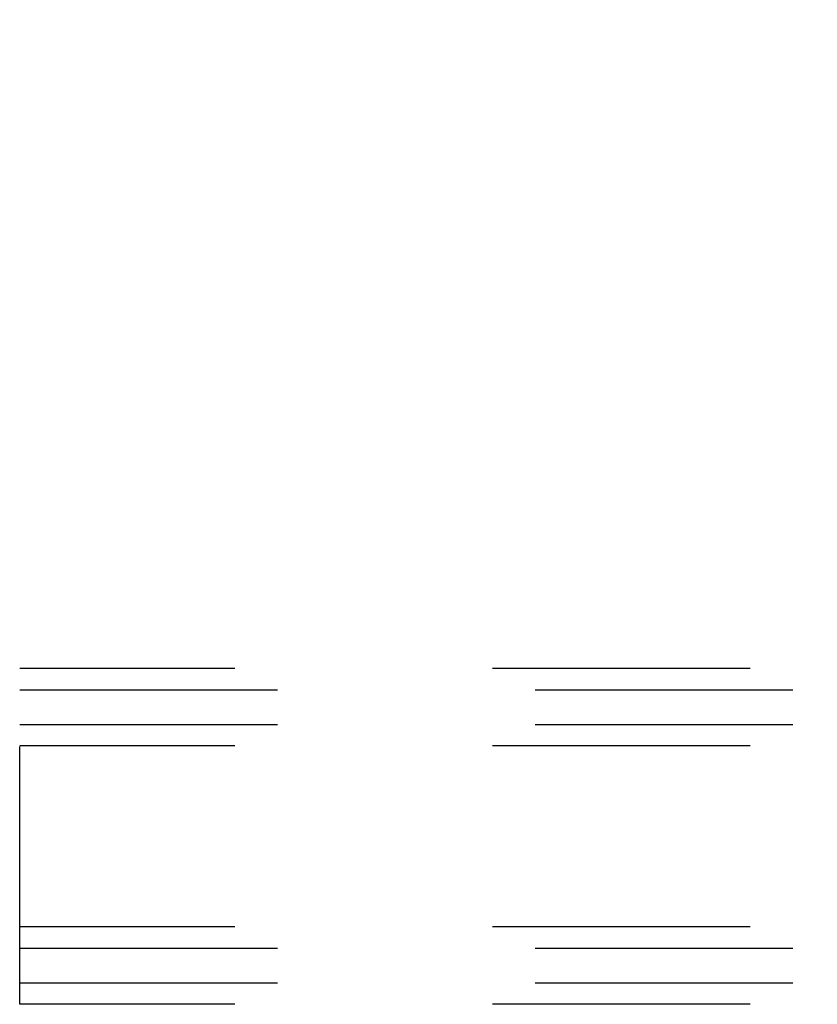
# Model space of a CAD drawing. Header units: inches. Extents: x 0 to 227, y 0 to 147.
# Tile 21 of 247: x 10.56 to 14.42, y 80.85 to 85.61. Entities that reach past the tile are written whole.
import ezdxf

# ---------------------------------------------------------------- set-up
doc = ezdxf.new("R2010")
doc.units = ezdxf.units.IN
doc.header["$LTSCALE"] = 12.466667
doc.header["$MEASUREMENT"] = 0
doc.linetypes.add('HIDDEN', pattern=[0.2, 0.1, -0.1])
doc.layers.get('0').update_dxf_attribs({"linetype": 'CONTINUOUS'})
doc.layers.add('DEFAULT_2', color=8, linetype='HIDDEN')
doc.layers.add('DIMENSIONS', color=7, linetype='CONTINUOUS')
doc.styles.get("Standard").update_dxf_attribs({"font": 'txt', "width": 0.8})
doc.dimstyles.new('DIMSTYLE_2', dxfattribs={"dimtxt": 1, "dimasz": 1.333333, "dimexe": 0.09, "dimexo": 0.07, "dimgap": 0.0375, "dimtad": 0, "dimtih": 1, "dimtoh": 1, "dimzin": 4, "dimdsep": 46, "dimtxsty": 'Standard', "dimblk": '_FILLED', "dimblk1": '_FILLED', "dimblk2": '_FILLED', "dimcen": 0.09, "dimadec": 0, "dimazin": 0, "dimtfac": 1, "dimtofl": 0, "dimtmove": 0, "dimatfit": 3, "dimldrblk": '_FILLED', "dimfxl": 0, "dimtolj": 1, "dimtzin": 4, "dimarcsym": 0})

# ---------------------------------------------------------------- blocks, each defined once
blk = doc.blocks.new('_FILLED')
at = {"color": 0, "linetype": 'ByBlock'}
blk.add_solid([(0, 0), (-1, 0.2), (-1, -0.2)], dxfattribs=at)
blk = doc.blocks.new('*D12')
at = {"layer": 'DIMENSIONS', "color": 2, "linetype": 'Continuous'}
for p, q in [((11.5841, 94.466), (13.418, 98.3989)), ((12.9109, 97.3114), (21.4828, 93.3142)), ((35.5186, 86.7692), (28.1273, 90.2159)), ((34.1918, 83.9239), (36.0258, 87.8568))]:
    blk.add_line(p, q, dxfattribs=at)
at = {"layer": 'DIMENSIONS', "color": 2, "linetype": 'Continuous', "xscale": 1.3333333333, "yscale": 1.3333333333, "zscale": 1.3333333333}
for p, rotation in [((12.9109, 97.3114), 155), ((35.5186, 86.7692), 335)]:
    blk.add_blockref('_FILLED', p, dxfattribs=dict(at, rotation=rotation))
at = {"layer": 'DIMENSIONS', "color": 2, "linetype": 'Continuous', "insert": (23.6273, 92.8142), "char_height": 1, "width": 8, "attachment_point": 2, "line_spacing_factor": 0.9}
blk.add_mtext('24.94\\PSLOPE DOOR', dxfattribs=at)

msp = doc.modelspace()

# ---------------------------------------------------------------- linework, layer by layer
at = {"layer": 'DEFAULT_2', "color": 8, "linetype": 'HIDDEN'}
for p, q in [((10.5608, 80.8452), (10.5608, 82.4702)), ((26.5608, 82.4702), (10.5608, 82.4702)), ((10.5608, 82.3662), (26.5608, 82.3662)), ((10.5608, 82.1992), (26.5608, 82.1992)), ((26.5608, 82.0952), (10.5608, 82.0952)), ((26.5608, 81.2202), (10.5608, 81.2202)), ((10.5608, 81.1162), (26.5608, 81.1162)), ((10.5608, 80.9492), (26.5608, 80.9492)), ((26.5608, 80.8452), (10.5608, 80.8452))]:
    msp.add_line(p, q, dxfattribs=at)

# ---------------------------------------------------------------- dimensions: what is measured, and where the dimension line sits
at = {"layer": 'DIMENSIONS', "color": 2, "linetype": 'Continuous'}
dim = msp.add_linear_dim(base=(12.9109, 97.3114), p1=(34.1623, 83.8604), p2=(11.5545, 94.4026), angle=155, text='<>\\PSLOPE DOOR', dimstyle='DIMSTYLE_2', dxfattribs=at)
dim.commit()
dim.dimension.update_dxf_attribs({"geometry": '*D12', "text_midpoint": (23.6273, 91.5642), "dimtype": 160})

doc.saveas('drawing.dxf')
